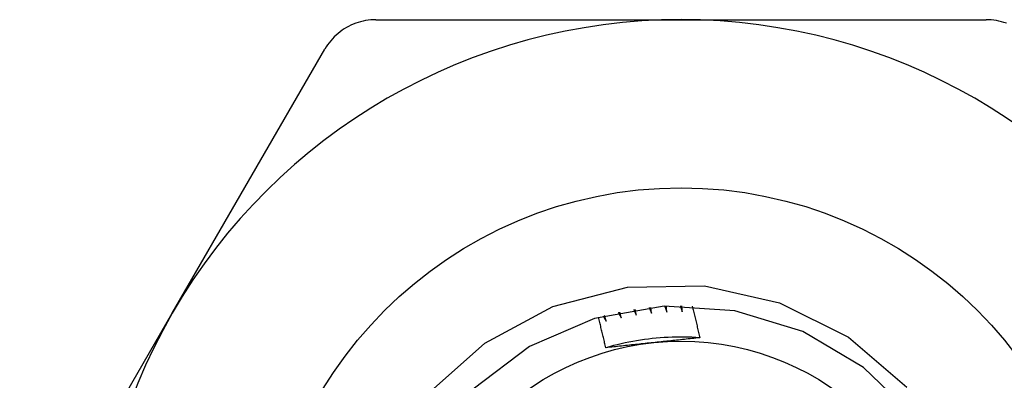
# Model space of a CAD drawing. Header units: inches. Extents: x 4 to 134, y 7 to 73.
# Tile 7 of 104: x 6.092 to 6.42, y 17.507 to 17.628. Entities that reach past the tile are written whole.
import ezdxf

# ---------------------------------------------------------------- set-up
doc = ezdxf.new("R2010")
doc.units = ezdxf.units.IN
doc.header["$MEASUREMENT"] = 0
doc.layers.add('Visible Edges(ANSI)', color=7, linetype='Continuous', lineweight=25)

msp = doc.modelspace()

# ---------------------------------------------------------------- linework, layer by layer
at = {"layer": 'Visible Edges(ANSI)'}
for p, q in [((6.21058, 17.62763), (6.31229, 17.62763)), ((6.31229, 17.62763), (6.41401, 17.62763)), ((6.14267, 17.5297), (6.19353, 17.61779)), ((6.09181, 17.44161), (6.14267, 17.5297))]:
    msp.add_line(p, q, dxfattribs=at)
at = {"layer": 'Visible Edges(ANSI)', "flags": 128}
for points in [[(6.21058, 17.62763), (6.20972, 17.62761), (6.20886, 17.62756), (6.20801, 17.62746), (6.20715, 17.62733), (6.20631, 17.62716), (6.20547, 17.62695), (6.20464, 17.62671), (6.20382, 17.62643), (6.20302, 17.62612), (6.20223, 17.62578), (6.20147, 17.6254), (6.20073, 17.625), (6.20001, 17.62456), (6.19931, 17.62409), (6.19862, 17.62358), (6.19795, 17.62304), (6.1973, 17.62247), (6.19667, 17.62187), (6.19607, 17.62125), (6.1955, 17.6206), (6.19496, 17.61993), (6.19445, 17.61923), (6.19397, 17.61852), (6.19353, 17.61779)], [(6.42077, 17.62643), (6.41995, 17.62671), (6.41912, 17.62695), (6.41828, 17.62716), (6.41743, 17.62733), (6.41658, 17.62746), (6.41572, 17.62756), (6.41487, 17.62761), (6.41401, 17.62763)], [(6.22775, 17.50267), (6.24693, 17.51975), (6.26956, 17.5319), (6.29443, 17.5384), (6.32008, 17.53886), (6.34514, 17.5332), (6.3681, 17.52173), (6.38761, 17.50507)], [(6.30754, 17.53008), (6.30753, 17.53016), (6.30752, 17.53024), (6.30752, 17.53032), (6.30751, 17.53041), (6.3075, 17.53049), (6.3075, 17.53057), (6.30749, 17.53065), (6.30748, 17.53073), (6.30748, 17.53081), (6.30747, 17.5309), (6.30747, 17.53098), (6.30746, 17.53106), (6.30745, 17.53114), (6.30745, 17.53122), (6.30744, 17.53131), (6.30743, 17.53139), (6.30743, 17.53147), (6.30742, 17.53155), (6.30742, 17.53163), (6.30741, 17.53171), (6.3074, 17.5318), (6.3074, 17.53188), (6.30739, 17.53196), (6.30739, 17.53204)], [(6.31208, 17.53216), (6.3121, 17.53208), (6.31212, 17.532), (6.31215, 17.53191), (6.31217, 17.53183), (6.3122, 17.53175), (6.31222, 17.53167), (6.31224, 17.53159), (6.31227, 17.53151), (6.31229, 17.53142), (6.31231, 17.53134), (6.31234, 17.53126), (6.31236, 17.53118), (6.31239, 17.5311), (6.31241, 17.53101), (6.31243, 17.53093), (6.31246, 17.53085), (6.31248, 17.53077), (6.3125, 17.53069), (6.31253, 17.5306), (6.31255, 17.53052), (6.31257, 17.53044), (6.3126, 17.53036), (6.31262, 17.53028), (6.31265, 17.53019)], [(6.31265, 17.53019), (6.31264, 17.53028), (6.31264, 17.53036), (6.31264, 17.53044), (6.31264, 17.53052), (6.31263, 17.5306), (6.31263, 17.53069), (6.31263, 17.53077), (6.31263, 17.53085), (6.31263, 17.53093), (6.31262, 17.53101), (6.31262, 17.53109), (6.31262, 17.53118), (6.31262, 17.53126), (6.31262, 17.53134), (6.31261, 17.53142), (6.31261, 17.5315), (6.31261, 17.53159), (6.31261, 17.53167), (6.31261, 17.53175), (6.3126, 17.53183), (6.3126, 17.53191), (6.3126, 17.532), (6.3126, 17.53208), (6.3126, 17.53216)], [(6.31602, 17.53209), (6.31613, 17.53165), (6.31624, 17.53121), (6.31635, 17.53077), (6.31645, 17.53034), (6.31656, 17.5299), (6.31667, 17.52946), (6.31678, 17.52902), (6.31689, 17.52858), (6.31699, 17.52814), (6.3171, 17.5277), (6.3172, 17.52726), (6.31731, 17.52682), (6.31741, 17.52638), (6.31752, 17.52594), (6.31762, 17.52549), (6.31772, 17.52505), (6.31783, 17.52461), (6.31793, 17.52417), (6.31803, 17.52373), (6.31813, 17.52329), (6.31823, 17.52285), (6.31833, 17.52241), (6.31843, 17.52196), (6.31853, 17.52152)], [(6.39012, 17.49519), (6.37316, 17.51161), (6.35284, 17.52361), (6.33028, 17.53054), (6.30672, 17.53201), (6.28348, 17.52794), (6.26182, 17.51855), (6.24296, 17.50437)], [(6.28736, 17.52699), (6.28734, 17.52706), (6.28732, 17.52714), (6.2873, 17.52722), (6.28727, 17.5273), (6.28725, 17.52738), (6.28723, 17.52746), (6.2872, 17.52754), (6.28718, 17.52761), (6.28716, 17.52769), (6.28713, 17.52777), (6.28711, 17.52785), (6.28709, 17.52793), (6.28706, 17.52801), (6.28704, 17.52809), (6.28702, 17.52816), (6.287, 17.52824), (6.28697, 17.52832), (6.28695, 17.5284), (6.28693, 17.52848), (6.2869, 17.52856), (6.28688, 17.52864), (6.28686, 17.52872), (6.28684, 17.52879), (6.28681, 17.52887)], [(6.29138, 17.52996), (6.29142, 17.52988), (6.29146, 17.52981), (6.2915, 17.52973), (6.29154, 17.52966), (6.29158, 17.52958), (6.29162, 17.52951), (6.29166, 17.52943), (6.2917, 17.52936), (6.29174, 17.52928), (6.29178, 17.52921), (6.29182, 17.52913), (6.29186, 17.52905), (6.2919, 17.52898), (6.29194, 17.5289), (6.29198, 17.52883), (6.29202, 17.52875), (6.29206, 17.52868), (6.2921, 17.5286), (6.29214, 17.52853), (6.29218, 17.52845), (6.29222, 17.52838), (6.29226, 17.5283), (6.2923, 17.52823), (6.29234, 17.52815)], [(6.29234, 17.52815), (6.29232, 17.52823), (6.2923, 17.52831), (6.29228, 17.52839), (6.29226, 17.52847), (6.29225, 17.52855), (6.29223, 17.52863), (6.29221, 17.52871), (6.29219, 17.52879), (6.29217, 17.52887), (6.29215, 17.52895), (6.29213, 17.52903), (6.29211, 17.52911), (6.29209, 17.52919), (6.29207, 17.52927), (6.29206, 17.52935), (6.29204, 17.52943), (6.29202, 17.52951), (6.292, 17.52959), (6.29198, 17.52967), (6.29196, 17.52975), (6.29194, 17.52983), (6.29192, 17.52991), (6.29191, 17.52999), (6.29189, 17.53006)], [(6.2965, 17.53091), (6.29654, 17.53083), (6.29657, 17.53076), (6.29661, 17.53068), (6.29665, 17.5306), (6.29668, 17.53053), (6.29672, 17.53045), (6.29676, 17.53037), (6.29679, 17.53029), (6.29683, 17.53022), (6.29686, 17.53014), (6.2969, 17.53006), (6.29694, 17.52998), (6.29697, 17.52991), (6.29701, 17.52983), (6.29705, 17.52975), (6.29708, 17.52968), (6.29712, 17.5296), (6.29715, 17.52952), (6.29719, 17.52944), (6.29723, 17.52937), (6.29726, 17.52929), (6.2973, 17.52921), (6.29733, 17.52913), (6.29737, 17.52906)], [(6.29737, 17.52906), (6.29736, 17.52914), (6.29734, 17.52922), (6.29733, 17.5293), (6.29731, 17.52938), (6.2973, 17.52946), (6.29728, 17.52954), (6.29727, 17.52962), (6.29725, 17.5297), (6.29724, 17.52978), (6.29722, 17.52986), (6.29721, 17.52994), (6.29719, 17.53002), (6.29718, 17.5301), (6.29716, 17.53018), (6.29715, 17.53027), (6.29713, 17.53035), (6.29712, 17.53043), (6.2971, 17.53051), (6.29709, 17.53059), (6.29707, 17.53067), (6.29706, 17.53075), (6.29705, 17.53083), (6.29703, 17.53091), (6.29702, 17.53099)], [(6.30167, 17.5316), (6.3017, 17.53152), (6.30173, 17.53144), (6.30177, 17.53136), (6.3018, 17.53128), (6.30183, 17.5312), (6.30186, 17.53112), (6.3019, 17.53104), (6.30193, 17.53097), (6.30196, 17.53089), (6.30199, 17.53081), (6.30202, 17.53073), (6.30206, 17.53065), (6.30209, 17.53057), (6.30212, 17.53049), (6.30215, 17.53041), (6.30218, 17.53033), (6.30222, 17.53025), (6.30225, 17.53017), (6.30228, 17.5301), (6.30231, 17.53002), (6.30234, 17.52994), (6.30238, 17.52986), (6.30241, 17.52978), (6.30244, 17.5297)], [(6.30244, 17.5297), (6.30243, 17.52978), (6.30242, 17.52986), (6.30241, 17.52994), (6.3024, 17.53002), (6.30239, 17.53011), (6.30238, 17.53019), (6.30237, 17.53027), (6.30235, 17.53035), (6.30234, 17.53043), (6.30233, 17.53051), (6.30232, 17.53059), (6.30231, 17.53068), (6.3023, 17.53076), (6.30229, 17.53084), (6.30228, 17.53092), (6.30227, 17.531), (6.30226, 17.53108), (6.30225, 17.53116), (6.30224, 17.53124), (6.30223, 17.53133), (6.30222, 17.53141), (6.30221, 17.53149), (6.3022, 17.53157), (6.30219, 17.53165)], [(6.30687, 17.53201), (6.30689, 17.53193), (6.30692, 17.53185), (6.30695, 17.53177), (6.30698, 17.53169), (6.30701, 17.53161), (6.30703, 17.53153), (6.30706, 17.53145), (6.30709, 17.53137), (6.30712, 17.53129), (6.30715, 17.53121), (6.30717, 17.53113), (6.3072, 17.53105), (6.30723, 17.53097), (6.30726, 17.53089), (6.30729, 17.53081), (6.30731, 17.53072), (6.30734, 17.53064), (6.30737, 17.53056), (6.3074, 17.53048), (6.30743, 17.5304), (6.30745, 17.53032), (6.30748, 17.53024), (6.30751, 17.53016), (6.30754, 17.53008)], [(6.28721, 17.51817), (6.28712, 17.5186), (6.28702, 17.51902), (6.28692, 17.51944), (6.28682, 17.51987), (6.28672, 17.52029), (6.28662, 17.52071), (6.28652, 17.52114), (6.28642, 17.52156), (6.28632, 17.52198), (6.28622, 17.5224), (6.28612, 17.52283), (6.28602, 17.52325), (6.28591, 17.52367), (6.28581, 17.52409), (6.28571, 17.52452), (6.2856, 17.52494), (6.2855, 17.52536), (6.28539, 17.52578), (6.28528, 17.5262), (6.28518, 17.52662), (6.28507, 17.52705), (6.28496, 17.52747), (6.28486, 17.52789), (6.28475, 17.52831)], [(6.28631, 17.52874), (6.28635, 17.52867), (6.2864, 17.52859), (6.28644, 17.52852), (6.28649, 17.52845), (6.28653, 17.52837), (6.28657, 17.5283), (6.28662, 17.52823), (6.28666, 17.52816), (6.28671, 17.52808), (6.28675, 17.52801), (6.28679, 17.52794), (6.28684, 17.52786), (6.28688, 17.52779), (6.28693, 17.52772), (6.28697, 17.52764), (6.28701, 17.52757), (6.28706, 17.5275), (6.2871, 17.52742), (6.28715, 17.52735), (6.28719, 17.52728), (6.28723, 17.5272), (6.28728, 17.52713), (6.28732, 17.52706), (6.28736, 17.52699)], [(6.31853, 17.52152), (6.31721, 17.5216), (6.31589, 17.52166), (6.31458, 17.5217), (6.31326, 17.52172), (6.31194, 17.52173), (6.31062, 17.52171), (6.3093, 17.52168), (6.30798, 17.52162), (6.30666, 17.52155), (6.30535, 17.52146), (6.30403, 17.52135), (6.30272, 17.52121), (6.30141, 17.52107), (6.3001, 17.5209), (6.2988, 17.52071), (6.29749, 17.5205), (6.29619, 17.52028), (6.2949, 17.52003), (6.29361, 17.51977), (6.29232, 17.51949), (6.29103, 17.51919), (6.28976, 17.51887), (6.28848, 17.51853), (6.28721, 17.51817)], [(6.30303, 17.51986), (6.30237, 17.51979), (6.3017, 17.51972), (6.30104, 17.51965), (6.30038, 17.51959), (6.29972, 17.51952), (6.29905, 17.51945), (6.29839, 17.51938), (6.29773, 17.51931), (6.29707, 17.51924), (6.29641, 17.51917), (6.29575, 17.5191), (6.29509, 17.51903), (6.29443, 17.51896), (6.29378, 17.51889), (6.29312, 17.51881), (6.29246, 17.51874), (6.2918, 17.51867), (6.29115, 17.5186), (6.29049, 17.51853), (6.28983, 17.51846), (6.28918, 17.51839), (6.28852, 17.51832), (6.28787, 17.51824), (6.28721, 17.51817)], [(6.31853, 17.52152), (6.31789, 17.52145), (6.31725, 17.52138), (6.3166, 17.52131), (6.31596, 17.52124), (6.31532, 17.52117), (6.31468, 17.5211), (6.31403, 17.52103), (6.31339, 17.52096), (6.31275, 17.52089), (6.3121, 17.52082), (6.31146, 17.52075), (6.31081, 17.52069), (6.31017, 17.52062), (6.30952, 17.52055), (6.30888, 17.52048), (6.30823, 17.52041), (6.30758, 17.52034), (6.30693, 17.52027), (6.30629, 17.52021), (6.30564, 17.52014), (6.30499, 17.52007), (6.30434, 17.52), (6.30369, 17.51993), (6.30303, 17.51986)]]:
    msp.add_lwpolyline(points, dxfattribs=at)
at = {"layer": 'Visible Edges(ANSI)'}
for radius in [0.13976, 0.08858]:
    msp.add_circle((6.31229, 17.43177), radius, dxfattribs=at)
for start, end in [(90, 150), (30, 90), (150, 210)]:
    msp.add_arc((6.31229, 17.43177), 0.19587, start, end, dxfattribs=at)

doc.saveas('drawing.dxf')
